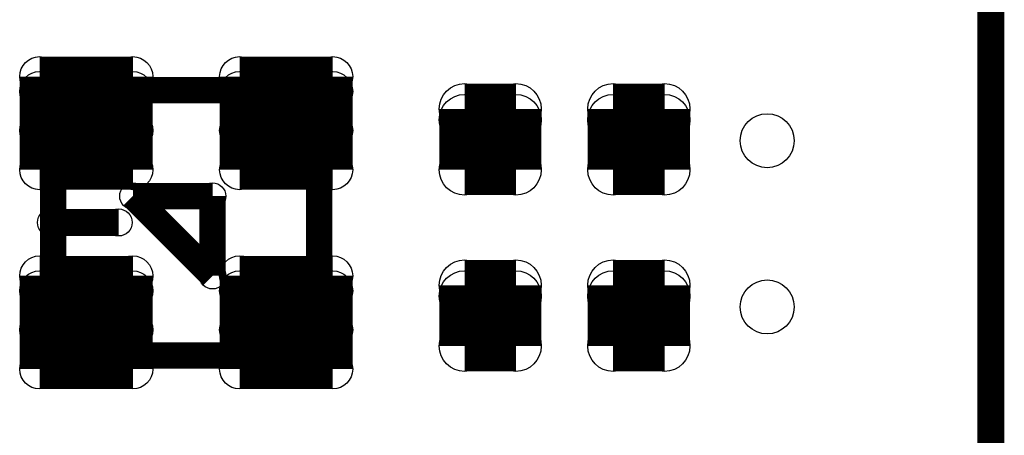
# Model space of a CAD drawing. Extents: x 0 to 23.9, y 0 to 20.7.
# Tile 107 of 127: x 18.7 to 22.4, y 4.7 to 6.2. Entities that reach past the tile are written whole.
import ezdxf

# ---------------------------------------------------------------- set-up
doc = ezdxf.new("R2010")
doc.units = 0
doc.layers.get('0').update_dxf_attribs({"linetype": 'CONTINUOUS'})
for name, color, linetype in [('SEEEDSTUDIOXIAORP2040V1_22_GTO', 10, 'CONTINUOUS'), ('SEEEDSTUDIOXIAORP2040V1_22_GTS', 9, 'CONTINUOUS'), ('SEEEDSTUDIOXIAORP2040V1_22_TXT', 12, 'CONTINUOUS')]:
    doc.layers.add(name, color=color, linetype=linetype)

# ---------------------------------------------------------------- blocks, each defined once
blk = doc.blocks.new('ROUND_1')
blk.add_circle((0, 0), 0.0508)
blk = doc.blocks.new('ROUND_295')
blk.add_circle((0, 0), 0.0495)
blk = doc.blocks.new('ROUND_306')
blk.add_circle((0, 0), 0.0953)
blk = doc.blocks.new('ROUND_294')
blk.add_circle((0, 0), 0.0749)
blk = doc.blocks.new('ROUND_300')
blk.add_circle((0, 0), 0.1016)

msp = doc.modelspace()

# ---------------------------------------------------------------- linework, layer by layer
at = {"layer": 'SEEEDSTUDIOXIAORP2040V1_22_GTO'}
for points, const_width in [([(22.38756, 4.2926), (22.38756, 18.0086)], 0.1016), ([(18.86204, 5.9817), (19.8628, 5.9817)], 0.09906), ([(18.86204, 5.18414), (18.86204, 5.9817)], 0.09906), ([(19.8628, 5.9817), (19.8628, 4.98348)], 0.09906), ([(19.16176, 5.58292), (19.46148, 5.2832)], 0.09906), ([(19.46148, 5.58292), (19.16176, 5.58292)], 0.09906), ([(19.46148, 5.2832), (19.46148, 5.58292)], 0.09906), ([(18.85442, 5.48386), (19.10842, 5.48386)], 0.1016), ([(19.10842, 5.48386), (18.85442, 5.48386)], 0.1016), ([(19.0627, 4.98348), (18.86204, 5.18414)], 0.09906), ([(19.8628, 4.98348), (19.0627, 4.98348)], 0.09906)]:
    msp.add_lwpolyline(points, dxfattribs=dict(at, const_width=const_width))
at = {"layer": 'SEEEDSTUDIOXIAORP2040V1_22_GTS'}
for points, const_width in [([(22.38756, 4.2926), (22.38756, 18.0086)], 0.1016), ([(18.81124, 5.68198), (18.81124, 6.0325)], 0.14986), ([(18.81124, 6.0325), (19.16176, 6.0325)], 0.14986), ([(19.16176, 6.0325), (19.16176, 5.68198)], 0.14986), ([(19.56308, 5.68198), (19.56308, 6.0325)], 0.14986), ([(19.56308, 6.0325), (19.9136, 6.0325)], 0.14986), ([(19.9136, 6.0325), (19.9136, 5.68198)], 0.14986), ([(18.81124, 5.97662), (19.16176, 5.97662)], 0.14986), ([(19.56308, 5.97662), (19.9136, 5.97662)], 0.14986), ([(20.4089, 5.68198), (20.4089, 5.91058)], 0.1905), ([(20.4089, 5.91058), (20.60194, 5.91058)], 0.1905), ([(20.60194, 5.91058), (20.60194, 5.68198)], 0.1905), ([(20.9677, 5.68198), (20.9677, 5.91058)], 0.1905), ([(20.9677, 5.91058), (21.16074, 5.91058)], 0.1905), ([(21.16074, 5.91058), (21.16074, 5.68198)], 0.1905), ([(20.60194, 5.86994), (20.4089, 5.86994)], 0.1905), ([(21.16074, 5.86994), (20.9677, 5.86994)], 0.1905), ([(19.16176, 5.8293), (18.81124, 5.8293)], 0.14986), ([(19.9136, 5.8293), (19.56308, 5.8293)], 0.14986), ([(20.4089, 5.68198), (20.60194, 5.68198)], 0.1905), ([(20.9677, 5.68198), (21.16074, 5.68198)], 0.1905), ([(19.16176, 5.68198), (18.81124, 5.68198)], 0.14986), ([(19.56308, 5.68198), (19.9136, 5.68198)], 0.14986), ([(19.16176, 5.2832), (18.81124, 5.2832)], 0.14986), ([(18.81124, 4.93268), (18.81124, 5.2832)], 0.14986), ([(19.16176, 5.2832), (19.16176, 4.93268)], 0.14986), ([(19.56308, 5.2832), (19.56308, 4.93268)], 0.14986), ([(19.56308, 5.2832), (19.9136, 5.2832)], 0.14986), ([(19.9136, 5.2832), (19.9136, 4.93268)], 0.14986), ([(20.4089, 5.01904), (20.4089, 5.24764)], 0.1905), ([(20.4089, 5.24764), (20.60194, 5.24764)], 0.1905), ([(20.60194, 5.24764), (20.60194, 5.01904)], 0.1905), ([(20.9677, 5.01904), (20.9677, 5.24764)], 0.1905), ([(20.9677, 5.24764), (21.16074, 5.24764)], 0.1905), ([(21.16074, 5.24764), (21.16074, 5.01904)], 0.1905), ([(19.16176, 5.22732), (18.81124, 5.22732)], 0.14986), ([(19.9136, 5.22732), (19.56308, 5.22732)], 0.14986), ([(20.60194, 5.207), (20.4089, 5.207)], 0.1905), ([(21.16074, 5.207), (20.9677, 5.207)], 0.1905), ([(18.81124, 5.08), (19.16176, 5.08)], 0.14986), ([(19.56308, 5.08), (19.9136, 5.08)], 0.14986), ([(20.60194, 5.01904), (20.4089, 5.01904)], 0.1905), ([(20.9677, 5.01904), (21.16074, 5.01904)], 0.1905), ([(19.16176, 4.93268), (18.81124, 4.93268)], 0.14986), ([(19.9136, 4.93268), (19.56308, 4.93268)], 0.14986)]:
    msp.add_lwpolyline(points, dxfattribs=dict(at, const_width=const_width))

# ---------------------------------------------------------------- block references
at = {"layer": 'SEEEDSTUDIOXIAORP2040V1_22_GTO'}
for name, p in [('ROUND_295', (18.86204, 5.9817)), ('ROUND_295', (18.86204, 5.9817)), ('ROUND_295', (19.8628, 5.9817)), ('ROUND_295', (19.16176, 5.58292)), ('ROUND_295', (19.16176, 5.58292)), ('ROUND_295', (19.46148, 5.58292)), ('ROUND_1', (18.85442, 5.48386)), ('ROUND_1', (18.85442, 5.48386)), ('ROUND_1', (19.10842, 5.48386)), ('ROUND_295', (19.46148, 5.2832)), ('ROUND_295', (18.86204, 5.18414)), ('ROUND_295', (19.0627, 4.98348)), ('ROUND_295', (19.8628, 4.98348))]:
    msp.add_blockref(name, p, dxfattribs=at)
at = {"layer": 'SEEEDSTUDIOXIAORP2040V1_22_GTS'}
for name, p in [('ROUND_294', (18.81124, 6.0325)), ('ROUND_294', (19.16176, 6.0325)), ('ROUND_294', (19.16176, 6.0325)), ('ROUND_294', (19.56308, 6.0325)), ('ROUND_294', (19.9136, 6.0325)), ('ROUND_294', (18.81124, 5.97662)), ('ROUND_294', (19.16176, 5.97662)), ('ROUND_294', (19.56308, 5.97662)), ('ROUND_294', (19.9136, 5.97662)), ('ROUND_306', (20.4089, 5.91058)), ('ROUND_306', (20.60194, 5.91058)), ('ROUND_306', (20.9677, 5.91058)), ('ROUND_306', (21.16074, 5.91058)), ('ROUND_306', (20.4089, 5.86994)), ('ROUND_306', (20.60194, 5.86994)), ('ROUND_306', (20.9677, 5.86994)), ('ROUND_306', (21.16074, 5.86994)), ('ROUND_294', (18.81124, 5.8293)), ('ROUND_294', (19.16176, 5.8293)), ('ROUND_294', (19.56308, 5.8293)), ('ROUND_294', (19.9136, 5.8293)), ('ROUND_306', (20.4089, 5.68198)), ('ROUND_306', (20.4089, 5.68198)), ('ROUND_306', (20.60194, 5.68198)), ('ROUND_306', (20.60194, 5.68198)), ('ROUND_306', (20.9677, 5.68198)), ('ROUND_306', (20.9677, 5.68198)), ('ROUND_306', (21.16074, 5.68198)), ('ROUND_306', (21.16074, 5.68198)), ('ROUND_294', (18.81124, 5.68198)), ('ROUND_294', (19.16176, 5.68198)), ('ROUND_294', (19.56308, 5.68198)), ('ROUND_294', (19.56308, 5.68198)), ('ROUND_294', (19.9136, 5.68198)), ('ROUND_294', (19.9136, 5.68198)), ('ROUND_294', (18.81124, 5.2832)), ('ROUND_294', (18.81124, 5.2832)), ('ROUND_294', (19.16176, 5.2832)), ('ROUND_294', (19.16176, 5.2832)), ('ROUND_294', (19.56308, 5.2832)), ('ROUND_294', (19.56308, 5.2832)), ('ROUND_294', (19.9136, 5.2832)), ('ROUND_306', (20.4089, 5.24764)), ('ROUND_306', (20.60194, 5.24764)), ('ROUND_306', (20.9677, 5.24764)), ('ROUND_306', (21.16074, 5.24764)), ('ROUND_294', (18.81124, 5.22732)), ('ROUND_294', (19.16176, 5.22732)), ('ROUND_294', (19.56308, 5.22732)), ('ROUND_294', (19.9136, 5.22732)), ('ROUND_306', (20.4089, 5.207)), ('ROUND_306', (20.60194, 5.207)), ('ROUND_306', (20.9677, 5.207)), ('ROUND_306', (21.16074, 5.207)), ('ROUND_294', (18.81124, 5.08)), ('ROUND_294', (19.16176, 5.08)), ('ROUND_294', (19.56308, 5.08)), ('ROUND_294', (19.9136, 5.08)), ('ROUND_306', (20.4089, 5.01904)), ('ROUND_306', (20.60194, 5.01904)), ('ROUND_306', (20.60194, 5.01904)), ('ROUND_306', (20.9677, 5.01904)), ('ROUND_306', (20.9677, 5.01904)), ('ROUND_306', (21.16074, 5.01904)), ('ROUND_306', (21.16074, 5.01904)), ('ROUND_294', (18.81124, 4.93268)), ('ROUND_294', (19.16176, 4.93268)), ('ROUND_294', (19.56308, 4.93268)), ('ROUND_294', (19.56308, 4.93268)), ('ROUND_294', (19.9136, 4.93268))]:
    msp.add_blockref(name, p, dxfattribs=at)
at = {"layer": 'SEEEDSTUDIOXIAORP2040V1_22_TXT'}
for p in [(21.54682, 5.7912), (21.54682, 5.16636)]:
    msp.add_blockref('ROUND_300', p, dxfattribs=at)

doc.saveas('drawing.dxf')
